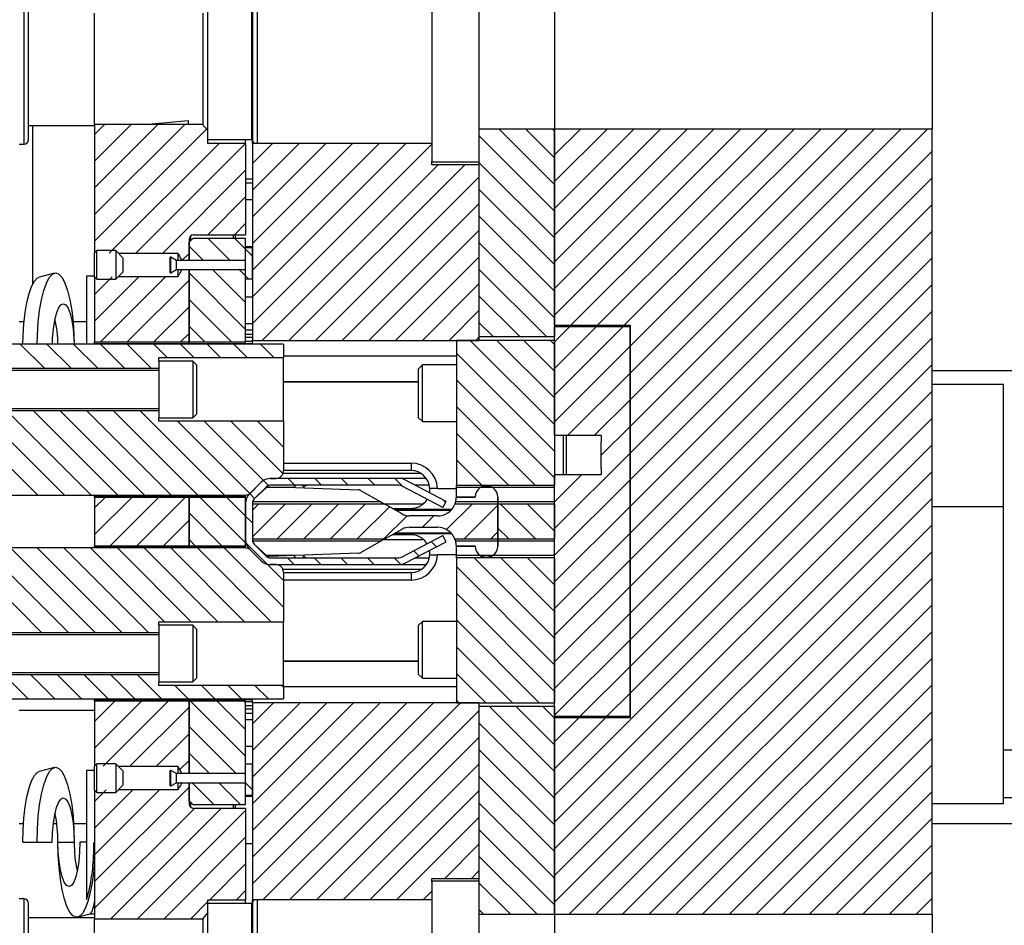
# Model space of a CAD drawing. Header units: inches. Extents: x 1802 to 2468, y -253 to -72.
# Tile 149 of 256: x 1952 to 1959, y -149 to -143. Entities that reach past the tile are written whole.
import ezdxf

# ---------------------------------------------------------------- set-up
doc = ezdxf.new("R2010")
doc.units = ezdxf.units.IN
doc.header["$LTSCALE"] = 0.5
doc.header["$MEASUREMENT"] = 0
doc.layers.add('SID-M-F', color=202, linetype='Continuous')
doc.layers.add('SID-M-S', color=105, linetype='Continuous')

msp = doc.modelspace()

# ---------------------------------------------------------------- linework, layer by layer
at = {"layer": 'SID-M-F', "linetype": 'Continuous'}
for p, q in [((1952.75484, -143.95854), (1952.82081, -143.89257)), ((1952.75484, -144.13532), (1952.99759, -143.89257)), ((1952.75484, -144.31209), (1953.17437, -143.89257)), ((1952.75484, -144.48887), (1953.35114, -143.89257)), ((1952.75484, -144.66565), (1953.49671, -143.92378)), ((1955.80012, -144.29052), (1955.43273, -143.92314)), ((1955.80012, -144.11374), (1955.60951, -143.92314)), ((1955.80012, -143.93697), (1955.78628, -143.92314)), ((1955.80012, -144.09524), (1955.97222, -143.92314)), ((1955.80012, -144.27202), (1956.149, -143.92314)), ((1955.80012, -144.4488), (1956.32578, -143.92314)), ((1955.80012, -144.62557), (1956.50255, -143.92314)), ((1955.80012, -144.80235), (1956.67933, -143.92314)), ((1955.80012, -144.97913), (1956.85611, -143.92314)), ((1955.80012, -145.1559), (1957.03288, -143.92314)), ((1955.90893, -145.22387), (1957.20966, -143.92314)), ((1956.08571, -145.22387), (1957.38644, -143.92314)), ((1956.26248, -145.22387), (1957.56322, -143.92314)), ((1956.30012, -145.36301), (1957.73999, -143.92314)), ((1956.30012, -145.53979), (1957.91677, -143.92314)), ((1956.30012, -145.71656), (1958.09355, -143.92314)), ((1956.30012, -145.89334), (1958.27032, -143.92314)), ((1952.85191, -144.74536), (1953.57905, -144.01821)), ((1953.02868, -144.74536), (1953.75484, -144.0192)), ((1953.80012, -144.1507), (1953.932, -144.01882)), ((1953.80012, -144.32748), (1954.10877, -144.01882)), ((1953.80012, -144.50425), (1954.28555, -144.01882)), ((1953.80012, -144.68103), (1954.46233, -144.01882)), ((1953.80012, -144.85781), (1954.6391, -144.01882)), ((1953.80012, -145.03458), (1954.81588, -144.01882)), ((1953.80012, -145.21136), (1954.98762, -144.02386)), ((1955.80012, -144.4673), (1955.30012, -143.9673)), ((1956.30012, -146.07012), (1958.30012, -144.07012)), ((1953.86438, -145.32387), (1955.02879, -144.15946)), ((1954.04116, -145.32387), (1955.20557, -144.15946)), ((1955.80012, -144.64407), (1955.30012, -144.14407)), ((1953.20546, -144.74536), (1953.75484, -144.19598)), ((1954.21794, -145.32387), (1955.30012, -144.24169)), ((1956.30012, -146.2469), (1958.30012, -144.2469)), ((1955.80012, -144.82085), (1955.30012, -144.32085)), ((1953.50372, -144.62387), (1953.75484, -144.37275)), ((1954.39471, -145.32387), (1955.30012, -144.41847)), ((1956.30012, -146.42367), (1958.30012, -144.42367)), ((1953.6805, -144.62387), (1953.75484, -144.54953)), ((1955.80012, -144.99763), (1955.30012, -144.49763)), ((1954.57149, -145.32387), (1955.30012, -144.59524)), ((1956.30012, -146.60045), (1958.30012, -144.60045)), ((1953.6529, -144.79495), (1953.50681, -144.64887)), ((1953.75484, -144.72012), (1953.68359, -144.64887)), ((1955.80012, -145.1744), (1955.30012, -144.6744)), ((1953.33264, -144.79495), (1953.37984, -144.74775)), ((1953.47612, -144.79495), (1953.37984, -144.69867)), ((1953.80012, -144.76539), (1953.75484, -144.72012)), ((1954.74827, -145.32387), (1955.30012, -144.77202)), ((1956.30012, -146.77723), (1958.30012, -144.77723)), ((1953.75484, -145.25045), (1953.37984, -144.87545)), ((1953.75484, -145.07367), (1953.53395, -144.85278)), ((1953.75484, -144.8969), (1953.71073, -144.85278)), ((1955.7478, -145.29887), (1955.30012, -144.85118)), ((1952.75484, -145.0192), (1952.87166, -144.90238)), ((1952.75484, -145.19598), (1953.04844, -144.90238)), ((1952.79372, -145.33387), (1953.22521, -144.90238)), ((1952.9705, -145.33387), (1953.37984, -144.92453)), ((1953.77632, -144.91837), (1953.75484, -144.8969)), ((1954.92505, -145.32387), (1955.30012, -144.9488)), ((1956.30012, -146.954), (1958.30012, -144.954)), ((1953.66148, -145.33387), (1953.37984, -145.05223)), ((1955.57103, -145.29887), (1955.30012, -145.02796)), ((1953.14728, -145.33387), (1953.37984, -145.10131)), ((1955.10182, -145.32387), (1955.30012, -145.12557)), ((1956.30012, -147.13078), (1958.30012, -145.13078)), ((1955.39425, -145.29887), (1955.30012, -145.20473)), ((1953.48471, -145.33387), (1953.37984, -145.229)), ((1955.80012, -145.33268), (1955.89893, -145.23387)), ((1955.80012, -145.50946), (1956.07571, -145.23387)), ((1955.80012, -145.68623), (1956.25248, -145.23387)), ((1953.32405, -145.33387), (1953.37984, -145.27808)), ((1955.80012, -145.88151), (1955.24247, -145.32387)), ((1955.2786, -145.32387), (1955.30012, -145.30235)), ((1955.80012, -145.70473), (1955.41925, -145.32387)), ((1955.80012, -145.52796), (1955.59603, -145.32387)), ((1955.80012, -145.35118), (1955.7728, -145.32387)), ((1956.30012, -147.30756), (1958.30012, -145.30756)), ((1952.42177, -145.50837), (1952.26227, -145.34887)), ((1952.59855, -145.50837), (1952.43905, -145.34887)), ((1952.77532, -145.50837), (1952.61582, -145.34887)), ((1952.9521, -145.50837), (1952.7926, -145.34887)), ((1953.12888, -145.50837), (1952.96938, -145.34887)), ((1953.23515, -145.43787), (1953.14615, -145.34887)), ((1953.41193, -145.43787), (1953.32293, -145.34887)), ((1953.58871, -145.43787), (1953.49971, -145.34887)), ((1953.76548, -145.43787), (1953.67648, -145.34887)), ((1953.94226, -145.43787), (1953.85326, -145.34887)), ((1955.80012, -145.86301), (1956.30012, -145.36301)), ((1955.80012, -146.05829), (1955.15012, -145.40829)), ((1956.30012, -147.48433), (1958.30012, -145.48433)), ((1955.80012, -146.23506), (1955.15012, -145.58506)), ((1955.88755, -145.95235), (1956.30012, -145.53979)), ((1956.30012, -147.66111), (1958.30012, -145.66111)), ((1956.06433, -145.95235), (1956.30012, -145.71656)), ((1952.37839, -146.34887), (1951.81889, -145.78937)), ((1952.55516, -146.34887), (1951.99566, -145.78937)), ((1952.73194, -146.34887), (1952.17244, -145.78937)), ((1952.90872, -146.34887), (1952.34922, -145.78937)), ((1953.08549, -146.34887), (1952.52599, -145.78937)), ((1953.26227, -146.34887), (1952.70277, -145.78937)), ((1953.43905, -146.34887), (1952.87955, -145.78937)), ((1953.61582, -146.34887), (1953.05632, -145.78937)), ((1955.67214, -146.28387), (1955.15012, -145.76184)), ((1955.80012, -148.33789), (1958.30012, -145.83789)), ((1953.78214, -146.3384), (1953.3036, -145.85987)), ((1953.87229, -146.25178), (1953.48038, -145.85987)), ((1954.00201, -146.20473), (1953.65715, -145.85987)), ((1954.00484, -146.03078), (1953.83393, -145.85987)), ((1956.11012, -146.08334), (1956.30012, -145.89334)), ((1955.49537, -146.28387), (1955.15012, -145.93862)), ((1955.80012, -148.51466), (1958.30012, -146.01466)), ((1955.31859, -146.28387), (1955.15012, -146.11539)), ((1955.80012, -146.57012), (1956.30012, -146.07012)), ((1954.08092, -146.28363), (1954.03564, -146.23836)), ((1954.25769, -146.28363), (1954.21242, -146.23836)), ((1954.43447, -146.28363), (1954.38919, -146.23836)), ((1954.61125, -146.28363), (1954.56597, -146.23836)), ((1954.79733, -146.29294), (1954.74275, -146.23836)), ((1955.80012, -148.69144), (1958.30012, -146.19144)), ((1955.80012, -146.39334), (1955.97807, -146.21538)), ((1955.80012, -146.7469), (1956.30012, -146.2469)), ((1953.90601, -146.28551), (1953.87229, -146.25178)), ((1952.75484, -146.43341), (1952.82438, -146.36387)), ((1952.75484, -146.61019), (1953.00116, -146.36387)), ((1952.85794, -146.68387), (1953.17794, -146.36387)), ((1953.03471, -146.68387), (1953.35471, -146.36387)), ((1953.75484, -146.66466), (1953.45405, -146.36387)), ((1953.75484, -146.48789), (1953.63082, -146.36387)), ((1953.81451, -146.37078), (1953.78249, -146.33876)), ((1955.07883, -146.39766), (1955.05958, -146.37842)), ((1955.80012, -148.86822), (1958.30012, -146.36822)), ((1953.80012, -146.4488), (1953.84005, -146.40887)), ((1953.80012, -146.62557), (1954.01682, -146.40887)), ((1953.9636, -146.63887), (1954.1936, -146.40887)), ((1954.14038, -146.63887), (1954.37038, -146.40887)), ((1954.31715, -146.63887), (1954.54715, -146.40887)), ((1954.49393, -146.63887), (1954.7069, -146.4259)), ((1955.08589, -146.57723), (1955.25426, -146.40887)), ((1955.20104, -146.63887), (1955.42512, -146.41479)), ((1955.67359, -146.63887), (1955.44359, -146.40887)), ((1955.80012, -146.58862), (1955.62037, -146.40887)), ((1955.80012, -146.41184), (1955.79714, -146.40887)), ((1955.80012, -146.92367), (1956.30012, -146.42367)), ((1953.59727, -146.68387), (1953.37984, -146.46644)), ((1953.80012, -146.53316), (1953.75484, -146.48789)), ((1954.67071, -146.63887), (1954.82456, -146.48502)), ((1954.92498, -146.56137), (1954.99998, -146.48637)), ((1953.21149, -146.68387), (1953.37984, -146.51552)), ((1955.49681, -146.63887), (1955.42512, -146.56717)), ((1955.80012, -149.04499), (1958.30012, -146.54499)), ((1955.37781, -146.63887), (1955.42512, -146.59156)), ((1955.80012, -147.10045), (1956.30012, -146.60045)), ((1952.404, -147.25837), (1951.8445, -146.69887)), ((1952.58078, -147.25837), (1952.02128, -146.69887)), ((1952.75756, -147.25837), (1952.19806, -146.69887)), ((1952.93433, -147.25837), (1952.37483, -146.69887)), ((1953.11111, -147.25837), (1952.55161, -146.69887)), ((1953.21739, -147.18787), (1952.72839, -146.69887)), ((1953.39416, -147.18787), (1952.90516, -146.69887)), ((1953.57094, -147.18787), (1953.08194, -146.69887)), ((1953.74772, -147.18787), (1953.25872, -146.69887)), ((1953.42049, -146.68387), (1953.37984, -146.64322)), ((1953.92449, -147.18787), (1953.43549, -146.69887)), ((1954.00484, -147.09144), (1953.61227, -146.69887)), ((1953.89675, -146.80657), (1953.75764, -146.66747)), ((1955.01838, -146.69077), (1954.98481, -146.6572)), ((1954.07633, -146.80938), (1954.03106, -146.7641)), ((1954.25311, -146.80938), (1954.20784, -146.7641)), ((1954.42989, -146.80938), (1954.38461, -146.7641)), ((1954.60666, -146.80938), (1954.56139, -146.7641)), ((1954.78239, -146.80833), (1954.73817, -146.7641)), ((1954.90213, -146.75129), (1954.86856, -146.71772)), ((1955.80012, -147.29572), (1955.26826, -146.76387)), ((1955.80012, -147.11895), (1955.44504, -146.76387)), ((1955.80012, -146.94217), (1955.62181, -146.76387)), ((1955.80012, -146.76539), (1955.79859, -146.76387)), ((1955.89728, -149.1246), (1958.30012, -146.72177)), ((1954.00484, -146.91466), (1953.89675, -146.80657)), ((1955.80012, -147.4725), (1955.15012, -146.8225)), ((1955.80012, -147.27723), (1956.30012, -146.77723)), ((1956.07406, -149.1246), (1958.30012, -146.89855)), ((1955.80012, -147.454), (1956.30012, -146.954)), ((1955.80012, -147.64928), (1955.15012, -146.99928)), ((1956.25084, -149.1246), (1958.30012, -147.07532)), ((1955.80012, -147.63078), (1956.30012, -147.13078)), ((1955.69793, -147.72387), (1955.15012, -147.17605)), ((1956.42761, -149.1246), (1958.30012, -147.2521)), ((1955.52115, -147.72387), (1955.15012, -147.35283)), ((1955.80012, -147.80756), (1956.30012, -147.30756)), ((1955.97058, -147.81387), (1956.30012, -147.48433)), ((1956.60439, -149.1246), (1958.30012, -147.42888)), ((1952.31417, -147.69887), (1952.15467, -147.53937)), ((1952.49095, -147.69887), (1952.33145, -147.53937)), ((1952.66773, -147.69887), (1952.50823, -147.53937)), ((1952.8445, -147.69887), (1952.685, -147.53937)), ((1953.02128, -147.69887), (1952.86178, -147.53937)), ((1953.19806, -147.69887), (1953.03856, -147.53937)), ((1955.34438, -147.72387), (1955.15012, -147.52961)), ((1953.37483, -147.69887), (1953.28583, -147.60987)), ((1953.55161, -147.69887), (1953.46261, -147.60987)), ((1953.72839, -147.69887), (1953.63939, -147.60987)), ((1953.90516, -147.69887), (1953.81616, -147.60987)), ((1954.00484, -147.62177), (1953.99294, -147.60987)), ((1956.78117, -149.1246), (1958.30012, -147.60565)), ((1956.14736, -147.81387), (1956.30012, -147.66111)), ((1952.75484, -147.84763), (1952.8886, -147.71387)), ((1952.75484, -148.0244), (1953.06538, -147.71387)), ((1952.81066, -148.14536), (1953.24215, -147.71387)), ((1953.75484, -148.07888), (1953.38983, -147.71387)), ((1953.75484, -147.9021), (1953.56661, -147.71387)), ((1953.75484, -147.72532), (1953.74339, -147.71387)), ((1953.80012, -147.86301), (1953.93926, -147.72387)), ((1953.80012, -148.03979), (1954.11604, -147.72387)), ((1953.80012, -148.21656), (1954.29281, -147.72387)), ((1953.80012, -148.39334), (1954.46959, -147.72387)), ((1953.80012, -148.57012), (1954.64637, -147.72387)), ((1953.80012, -148.7469), (1954.82314, -147.72387)), ((1953.80012, -148.92367), (1954.99992, -147.72387)), ((1953.87165, -149.02892), (1955.1767, -147.72387)), ((1955.1676, -147.72387), (1955.15012, -147.70638)), ((1952.98744, -148.14536), (1953.37984, -147.75296)), ((1954.04842, -149.02892), (1955.30012, -147.77723)), ((1955.80012, -148.17961), (1955.36938, -147.74887)), ((1955.80012, -148.00283), (1955.54615, -147.74887)), ((1955.80012, -147.82605), (1955.72293, -147.74887)), ((1956.95794, -149.1246), (1958.30012, -147.78243)), ((1955.80012, -148.35638), (1955.30012, -147.85638)), ((1955.80012, -147.98433), (1955.96058, -147.82387)), ((1955.80012, -148.16111), (1956.13736, -147.82387)), ((1953.16422, -148.14536), (1953.37984, -147.92973)), ((1953.69414, -148.19495), (1953.37984, -147.88065)), ((1954.2252, -149.02892), (1955.30012, -147.954)), ((1957.13472, -149.1246), (1958.30012, -147.95921)), ((1953.51737, -148.19495), (1953.37984, -148.05743)), ((1955.80012, -148.53316), (1955.30012, -148.03316)), ((1953.3178, -148.16855), (1953.37984, -148.10651)), ((1954.40198, -149.02892), (1955.30012, -148.13078)), ((1957.3115, -149.1246), (1958.30012, -148.13598)), ((1953.5445, -148.39887), (1953.39842, -148.25278)), ((1953.72128, -148.39887), (1953.57519, -148.25278)), ((1953.75484, -148.25565), (1953.75197, -148.25278)), ((1953.80012, -148.30093), (1953.75484, -148.25565)), ((1955.80012, -148.70994), (1955.30012, -148.20994)), ((1952.75484, -148.90829), (1953.37984, -148.28329)), ((1952.75484, -148.37796), (1952.83042, -148.30238)), ((1952.75484, -148.55473), (1953.00719, -148.30238)), ((1952.75484, -148.73151), (1953.18397, -148.30238)), ((1954.57875, -149.02892), (1955.30012, -148.30756)), ((1957.48827, -149.1246), (1958.30012, -148.31276)), ((1955.80012, -148.88671), (1955.30012, -148.38671)), ((1952.75484, -149.08506), (1953.41604, -148.42387)), ((1952.86151, -149.15517), (1953.59281, -148.42387)), ((1953.03829, -149.15517), (1953.75484, -148.43862)), ((1954.75553, -149.02892), (1955.30012, -148.48433)), ((1957.66505, -149.1246), (1958.30012, -148.48954)), ((1955.80012, -149.06349), (1955.30012, -148.56349)), ((1953.21506, -149.15517), (1953.75484, -148.61539)), ((1955.07295, -148.88828), (1955.30012, -148.66111)), ((1957.84183, -149.1246), (1958.30012, -148.66631)), ((1955.68445, -149.1246), (1955.30012, -148.74027)), ((1953.51749, -149.02953), (1953.75484, -148.79217)), ((1955.24972, -148.88828), (1955.30012, -148.83789)), ((1958.0186, -149.1246), (1958.30012, -148.84309)), ((1955.50767, -149.1246), (1955.30012, -148.91704)), ((1953.69426, -149.02953), (1953.75484, -148.96895)), ((1954.93231, -149.02892), (1954.98762, -148.97361)), ((1953.39184, -149.15517), (1953.50484, -149.04217)), ((1958.19538, -149.1246), (1958.30012, -149.01987)), ((1955.3309, -149.1246), (1955.30012, -149.09382))]:
    msp.add_line(p, q, dxfattribs=at)
at = {"layer": 'SID-M-S'}
for p, q in [((1954.98762, -142.91125), (1954.98762, -144.13648)), ((1955.30012, -142.91125), (1955.30012, -144.13648)), ((1952.28734, -144.02387), (1952.28734, -143.02387)), ((1952.31734, -143.99387), (1952.31734, -143.05387)), ((1953.80012, -143.05387), (1953.80012, -143.99387)), ((1953.83012, -143.02892), (1953.83012, -144.01882)), ((1953.50484, -143.98683), (1953.50484, -143.0609)), ((1953.79684, -143.99287), (1953.79684, -143.05487)), ((1952.75484, -143.89257), (1952.75484, -143.15517)), ((1953.47384, -143.89257), (1953.47384, -143.15517)), ((1955.80012, -143.1246), (1955.80012, -143.92314)), ((1955.80012, -143.1246), (1955.80012, -143.92314)), ((1958.30012, -143.1246), (1958.30012, -143.92314)), ((1952.31734, -143.89887), (1952.75484, -143.89887)), ((1952.34512, -144.94993), (1952.34512, -143.89887)), ((1952.34512, -144.94993), (1952.34512, -143.89887)), ((1953.47007, -143.89257), (1952.75484, -143.89257)), ((1952.75484, -143.89257), (1952.75484, -144.74437)), ((1953.08615, -143.89257), (1953.37484, -143.86731)), ((1953.37484, -143.86731), (1953.37484, -143.89257)), ((1953.47007, -143.89257), (1953.50484, -143.93331)), ((1955.80012, -143.92314), (1955.30012, -143.92314)), ((1955.80012, -143.92314), (1955.80012, -145.29887)), ((1958.30012, -143.92314), (1955.80012, -143.92314)), ((1955.80012, -145.22387), (1955.80012, -143.92314)), ((1958.30012, -149.1246), (1958.30012, -143.92314)), ((1952.25484, -144.02387), (1952.28734, -144.02387)), ((1953.50484, -144.01821), (1953.50484, -143.98683)), ((1953.50484, -143.99287), (1953.79684, -143.99287)), ((1953.75484, -144.01821), (1953.50484, -144.01821)), ((1953.75484, -144.01821), (1953.75484, -143.99287)), ((1953.75484, -144.01821), (1953.75484, -144.62387)), ((1953.80012, -144.01882), (1953.80012, -143.99387)), ((1954.98762, -144.01882), (1953.80012, -144.01882)), ((1953.80012, -144.01882), (1953.80012, -145.32387)), ((1954.98762, -144.15946), (1954.98762, -144.13648)), ((1954.98762, -144.14106), (1955.30012, -144.14106)), ((1955.30012, -144.15946), (1954.98762, -144.15946)), ((1955.30012, -144.13648), (1955.30012, -145.29887)), ((1955.30012, -144.15946), (1955.30012, -145.32387)), ((1953.75484, -144.25287), (1953.80012, -144.25287)), ((1953.80012, -144.28287), (1953.75484, -144.28287)), ((1953.80012, -144.39137), (1953.75484, -144.39137)), ((1953.37984, -144.67387), (1953.40484, -144.64887)), ((1953.37984, -144.65387), (1953.37984, -144.79387)), ((1953.37984, -144.79387), (1953.37984, -144.67387)), ((1953.39012, -144.63126), (1953.39012, -144.66359)), ((1953.75484, -144.64887), (1953.40484, -144.64887)), ((1953.40984, -144.62387), (1953.75484, -144.62387)), ((1953.67512, -144.64887), (1953.67512, -144.62387)), ((1953.68512, -144.62387), (1953.68512, -144.64887)), ((1953.75484, -144.79387), (1953.75484, -144.64887)), ((1952.77034, -144.72887), (1952.75484, -144.74437)), ((1952.75484, -144.90337), (1952.75484, -144.74437)), ((1952.89484, -144.72887), (1952.77034, -144.72887)), ((1952.77034, -144.91887), (1952.77034, -144.72887)), ((1952.94234, -144.77637), (1952.89484, -144.72887)), ((1952.89484, -144.72887), (1952.89484, -144.82387)), ((1952.91133, -144.74536), (1953.30484, -144.74536)), ((1953.30484, -144.74536), (1953.30484, -144.79387)), ((1953.75484, -144.70137), (1953.80012, -144.70137)), ((1953.80012, -144.71137), (1953.75484, -144.71137)), ((1953.75484, -144.79387), (1953.75484, -144.71137)), ((1953.80012, -144.91837), (1953.80012, -144.71137)), ((1952.94234, -144.77637), (1952.94234, -144.82387)), ((1953.25484, -144.87292), (1953.25484, -144.77482)), ((1953.29684, -144.79387), (1953.25934, -144.77222)), ((1953.25934, -144.87552), (1953.25934, -144.77222)), ((1953.75484, -144.79387), (1953.29684, -144.79387)), ((1953.29684, -144.85387), (1953.29684, -144.79387)), ((1953.75484, -144.85387), (1953.75484, -144.79387)), ((1952.48884, -144.87795), (1952.38788, -144.90462)), ((1952.4755, -144.88444), (1952.49686, -144.87689)), ((1952.49686, -144.87689), (1952.51821, -144.88444)), ((1952.89484, -144.82387), (1952.89484, -144.91887)), ((1952.89484, -144.91887), (1952.94234, -144.87137)), ((1952.94234, -144.82387), (1952.94234, -144.87137)), ((1953.25934, -144.87552), (1953.29684, -144.85387)), ((1953.29684, -144.85387), (1953.75484, -144.85387)), ((1953.30484, -144.85387), (1953.30484, -144.90238)), ((1953.37984, -145.33387), (1953.37984, -144.85387)), ((1953.37984, -144.85387), (1953.37984, -145.33387)), ((1953.75484, -144.91837), (1953.75484, -144.85387)), ((1953.75484, -145.33387), (1953.75484, -144.85387)), ((1952.33729, -144.96662), (1952.35567, -144.93198)), ((1952.35567, -144.93198), (1952.37526, -144.91076)), ((1952.37526, -144.91076), (1952.38788, -144.90462)), ((1952.41781, -144.99316), (1952.43537, -144.94348)), ((1952.43537, -144.94348), (1952.4548, -144.90687)), ((1952.4548, -144.90687), (1952.4755, -144.88444)), ((1952.51821, -144.88444), (1952.53892, -144.90687)), ((1952.53892, -144.90687), (1952.55835, -144.94348)), ((1952.55835, -144.94348), (1952.57591, -144.99316)), ((1952.75484, -144.89887), (1952.70084, -144.89887)), ((1952.70084, -144.89887), (1952.70084, -145.34887)), ((1952.75484, -144.90337), (1952.77034, -144.91887)), ((1952.75484, -144.90337), (1952.75484, -145.33387)), ((1952.77034, -144.91887), (1952.89484, -144.91887)), ((1953.30484, -144.90238), (1952.91133, -144.90238)), ((1953.80012, -144.91837), (1953.75484, -144.91837)), ((1952.32067, -145.01364), (1952.33729, -144.96662)), ((1952.40265, -145.05442), (1952.41781, -144.99316)), ((1952.57591, -144.99316), (1952.59107, -145.05442)), ((1952.29469, -145.13874), (1952.30633, -145.0716)), ((1952.30633, -145.0716), (1952.32067, -145.01364)), ((1952.39035, -145.12538), (1952.40265, -145.05442)), ((1952.59107, -145.05442), (1952.60336, -145.12538)), ((1953.75484, -145.03586), (1953.80012, -145.03586)), ((1952.28612, -145.21303), (1952.29469, -145.13874)), ((1952.38129, -145.20389), (1952.39035, -145.12538)), ((1952.50192, -145.1444), (1952.51569, -145.10943)), ((1952.51569, -145.10943), (1952.53105, -145.08772)), ((1952.53105, -145.08772), (1952.54721, -145.08036)), ((1952.54721, -145.08036), (1952.56337, -145.08772)), ((1952.56337, -145.08772), (1952.57872, -145.10943)), ((1952.57872, -145.10943), (1952.59249, -145.1444)), ((1952.60336, -145.12538), (1952.61242, -145.20389)), ((1952.25484, -145.19787), (1952.28756, -145.19787)), ((1952.37574, -145.28757), (1952.38129, -145.20389)), ((1952.48177, -145.24652), (1952.49042, -145.19087)), ((1952.49042, -145.19087), (1952.50192, -145.1444)), ((1952.59249, -145.1444), (1952.60399, -145.19087)), ((1952.60399, -145.19087), (1952.61265, -145.24652)), ((1952.61187, -145.19787), (1952.70084, -145.19787)), ((1952.61242, -145.20389), (1952.61797, -145.28757)), ((1952.28087, -145.29221), (1952.28612, -145.21303)), ((1952.4764, -145.30856), (1952.48177, -145.24652)), ((1952.61265, -145.24652), (1952.61802, -145.30856)), ((1953.75484, -145.21167), (1953.80012, -145.21167)), ((1953.75484, -145.25386), (1953.80012, -145.25386)), ((1955.80012, -145.22387), (1956.30012, -145.22387)), ((1955.80012, -145.95235), (1955.80012, -145.23387)), ((1956.30012, -145.23387), (1955.80012, -145.23387)), ((1956.30012, -145.22387), (1956.30012, -147.82387)), ((1956.30012, -147.81387), (1956.30012, -145.23387)), ((1952.27927, -145.34887), (1952.28087, -145.29221)), ((1952.37403, -145.34887), (1952.37574, -145.28757)), ((1952.47484, -145.34887), (1952.4764, -145.30856)), ((1952.61797, -145.28757), (1952.61968, -145.34887)), ((1952.61802, -145.30856), (1952.61958, -145.34887)), ((1952.75484, -145.33387), (1953.37984, -145.33387)), ((1952.75484, -145.34387), (1952.75484, -145.33387)), ((1953.37984, -145.33387), (1953.75484, -145.33387)), ((1953.37984, -145.34387), (1953.37984, -145.33387)), ((1953.37984, -145.33387), (1953.37984, -145.34387)), ((1953.75484, -145.28337), (1953.80012, -145.28337)), ((1953.75484, -145.30221), (1953.80012, -145.30221)), ((1953.80012, -145.33058), (1953.75484, -145.33058)), ((1953.75484, -145.34387), (1953.75484, -145.33387)), ((1953.80012, -145.33058), (1953.80012, -145.32387)), ((1953.80012, -145.32387), (1955.30012, -145.32387)), ((1953.80012, -145.34399), (1953.80012, -145.33058)), ((1955.15012, -145.32387), (1955.15012, -146.28387)), ((1955.80012, -145.32387), (1955.15012, -145.32387)), ((1955.30012, -145.29887), (1955.80012, -145.29887)), ((1955.80012, -145.32387), (1955.80012, -146.28387)), ((1954.00484, -145.34887), (1951.25484, -145.34887)), ((1952.75484, -145.34387), (1953.37984, -145.34387)), ((1952.75484, -145.34887), (1952.75484, -145.34387)), ((1953.37984, -145.34387), (1953.75484, -145.34387)), ((1953.37984, -145.34887), (1953.37984, -145.34387)), ((1953.37984, -145.34387), (1953.37984, -145.34887)), ((1953.75484, -145.34887), (1953.75484, -145.34387)), ((1953.75484, -145.34399), (1953.80012, -145.34399)), ((1953.80012, -145.34887), (1953.80012, -145.34399)), ((1954.00484, -145.34887), (1954.00484, -145.43787)), ((1953.17984, -145.43787), (1954.00484, -145.43787)), ((1953.17984, -145.46137), (1953.17984, -145.43787)), ((1953.40484, -145.46137), (1953.17984, -145.46137)), ((1953.17984, -145.46137), (1953.17984, -145.83637)), ((1953.42984, -145.48637), (1953.40484, -145.46137)), ((1953.40484, -145.46137), (1953.40484, -145.83637)), ((1955.15012, -145.42887), (1954.00484, -145.42887)), ((1954.00484, -145.85987), (1954.00484, -145.43787)), ((1951.25484, -145.50837), (1953.17984, -145.50837)), ((1953.17984, -145.52387), (1951.67945, -145.52387)), ((1953.42984, -145.48637), (1953.42984, -145.81137)), ((1954.92512, -145.48637), (1954.90012, -145.51137)), ((1954.90012, -145.83637), (1954.90012, -145.51137)), ((1955.15012, -145.48637), (1954.92512, -145.48637)), ((1954.92512, -145.86137), (1954.92512, -145.48637)), ((1958.30012, -145.52387), (1960.55012, -145.52387)), ((1954.90012, -145.59887), (1954.00484, -145.59887)), ((1954.00484, -145.59887), (1954.90012, -145.59887)), ((1958.77256, -145.61678), (1958.30012, -145.61678)), ((1958.77256, -146.42387), (1958.77256, -145.61678)), ((1953.17984, -145.78937), (1951.25484, -145.78937)), ((1951.67945, -145.77387), (1953.17984, -145.77387)), ((1953.17984, -145.83637), (1953.40484, -145.83637)), ((1953.17984, -145.85987), (1953.17984, -145.83637)), ((1953.40484, -145.83637), (1953.42984, -145.81137)), ((1954.90012, -145.83637), (1954.92512, -145.86137)), ((1954.00484, -145.85987), (1953.17984, -145.85987)), ((1954.00484, -145.85987), (1954.00484, -146.18836)), ((1954.92512, -145.86137), (1955.15012, -145.86137)), ((1955.80012, -145.95235), (1956.11012, -145.95235)), ((1955.86012, -146.21538), (1955.86012, -145.95235)), ((1955.8798, -146.21538), (1955.8798, -145.95235)), ((1956.11012, -145.95235), (1956.11012, -145.99481)), ((1956.11012, -146.17293), (1956.11012, -145.99481)), ((1954.00484, -146.13637), (1954.85012, -146.13637)), ((1954.85012, -146.13637), (1954.85012, -146.18637)), ((1956.11012, -146.17293), (1956.11012, -146.21538)), ((1954.76982, -146.23836), (1953.91796, -146.23836)), ((1953.91796, -146.23836), (1953.95484, -146.23836)), ((1954.91794, -146.20637), (1954.00148, -146.20637)), ((1954.85012, -146.18637), (1954.00484, -146.18637)), ((1954.77384, -146.23836), (1954.77384, -146.23845)), ((1954.95158, -146.23836), (1954.77384, -146.23836)), ((1954.77418, -146.23847), (1954.77384, -146.23843)), ((1955.08261, -146.3904), (1954.80891, -146.24792)), ((1955.80012, -147.81387), (1955.80012, -146.21538)), ((1956.11012, -146.21538), (1955.80012, -146.21538)), ((1953.8581, -146.26315), (1953.77963, -146.34162)), ((1953.78703, -146.33422), (1953.8581, -146.26315)), ((1953.89012, -146.29516), (1953.81165, -146.37364)), ((1953.8119, -146.37438), (1953.89073, -146.30087)), ((1954.0853, -146.29887), (1953.89311, -146.29887)), ((1953.91224, -146.29282), (1954.0853, -146.29887)), ((1954.76982, -146.28363), (1953.91796, -146.28363)), ((1954.08762, -146.28363), (1954.07282, -146.29843)), ((1954.0853, -146.29887), (1954.50116, -146.31339)), ((1954.12859, -146.28363), (1954.14012, -146.29516)), ((1954.14012, -146.29516), (1954.13469, -146.30059)), ((1955.06171, -146.43056), (1954.788, -146.28808)), ((1954.972, -146.28363), (1954.87751, -146.28363)), ((1955.02495, -146.30387), (1954.97489, -146.30387)), ((1955.02495, -146.30387), (1955.15012, -146.30387)), ((1955.15012, -146.28387), (1955.80012, -146.28387)), ((1955.15012, -146.29887), (1955.15012, -146.28387)), ((1955.30866, -146.29887), (1955.15012, -146.29887)), ((1955.15012, -146.36137), (1955.15012, -146.29887)), ((1955.39157, -146.29887), (1955.30866, -146.29887)), ((1955.80012, -146.29887), (1955.39157, -146.29887)), ((1951.25484, -146.34887), (1953.75167, -146.34887)), ((1952.75484, -146.35387), (1952.75484, -146.34887)), ((1952.75484, -146.35387), (1953.37984, -146.35387)), ((1952.75484, -146.36387), (1952.75484, -146.35387)), ((1952.75484, -146.36387), (1952.75484, -146.68387)), ((1953.37984, -146.36387), (1952.75484, -146.36387)), ((1953.37984, -146.35387), (1953.37984, -146.34887)), ((1953.37984, -146.34887), (1953.37984, -146.35387)), ((1953.37984, -146.35387), (1953.75484, -146.35387)), ((1953.37984, -146.36387), (1953.37984, -146.35387)), ((1953.37984, -146.35387), (1953.37984, -146.36387)), ((1953.37984, -146.68387), (1953.37984, -146.36387)), ((1953.75484, -146.36387), (1953.37984, -146.36387)), ((1953.37984, -146.36387), (1953.37984, -146.68387)), ((1953.75484, -146.35387), (1953.75484, -146.34877)), ((1953.75484, -146.36387), (1953.75484, -146.35387)), ((1953.75484, -146.68387), (1953.75484, -146.36387)), ((1954.51489, -146.31726), (1954.65029, -146.39387)), ((1955.27512, -146.36137), (1955.15012, -146.36137)), ((1955.15012, -146.36137), (1955.27512, -146.36137)), ((1955.42512, -146.39387), (1955.42512, -146.36137)), ((1955.42512, -146.36137), (1955.42512, -146.39387)), ((1953.75484, -146.40147), (1953.75484, -146.64626)), ((1953.80012, -146.40147), (1953.80012, -146.64626)), ((1953.80012, -146.40887), (1953.80012, -146.63887)), ((1954.6768, -146.40887), (1953.80012, -146.40887)), ((1954.65029, -146.39387), (1953.8009, -146.39387)), ((1954.65029, -146.39387), (1954.6768, -146.40887)), ((1954.6715, -146.40587), (1954.93183, -146.40587)), ((1954.79087, -146.4734), (1954.6768, -146.40887)), ((1954.72541, -146.43637), (1954.85012, -146.43637)), ((1955.11902, -146.44387), (1954.73866, -146.44387)), ((1955.06171, -146.43056), (1955.08261, -146.3904)), ((1955.42512, -146.40887), (1955.14074, -146.40887)), ((1955.42512, -146.39387), (1955.14582, -146.39387)), ((1955.42512, -146.40887), (1955.42512, -146.39387)), ((1955.80012, -146.39387), (1955.42512, -146.39387)), ((1955.42512, -146.39387), (1955.42512, -146.40887)), ((1955.42512, -146.63887), (1955.42512, -146.40887)), ((1955.42512, -146.40887), (1955.42512, -146.63887)), ((1955.80012, -146.40887), (1955.42512, -146.40887)), ((1955.80012, -146.40887), (1955.80012, -146.63887)), ((1958.30012, -146.42387), (1958.77256, -146.42387)), ((1958.77256, -148.39237), (1958.77256, -146.42387)), ((1954.7475, -146.44887), (1955.11438, -146.44887)), ((1955.02512, -146.48637), (1954.84011, -146.48637)), ((1954.6768, -146.63887), (1954.79087, -146.57433)), ((1954.84011, -146.56137), (1955.02512, -146.56137)), ((1953.80012, -146.63887), (1954.6768, -146.63887)), ((1954.6768, -146.63887), (1954.65029, -146.65387)), ((1954.85012, -146.61137), (1954.72541, -146.61137)), ((1954.73866, -146.60387), (1955.11902, -146.60387)), ((1954.7475, -146.59887), (1955.11438, -146.59887)), ((1954.788, -146.75966), (1955.06171, -146.61717)), ((1955.08261, -146.65733), (1955.06171, -146.61717)), ((1955.14074, -146.63887), (1955.42512, -146.63887)), ((1955.42512, -146.65387), (1955.42512, -146.63887)), ((1955.42512, -146.63887), (1955.80012, -146.63887)), ((1955.42512, -146.63887), (1955.42512, -146.65387)), ((1953.75167, -146.69887), (1951.25484, -146.69887)), ((1952.75484, -146.68387), (1953.37984, -146.68387)), ((1952.75484, -146.69387), (1952.75484, -146.68387)), ((1952.75484, -146.69387), (1953.37984, -146.69387)), ((1952.75484, -146.69887), (1952.75484, -146.69387)), ((1953.37984, -146.68387), (1953.75484, -146.68387)), ((1953.37984, -146.69387), (1953.37984, -146.68387)), ((1953.37984, -146.68387), (1953.37984, -146.69387)), ((1953.37984, -146.69387), (1953.75484, -146.69387)), ((1953.37984, -146.69887), (1953.37984, -146.69387)), ((1953.37984, -146.69387), (1953.37984, -146.69887)), ((1953.75484, -146.69387), (1953.75484, -146.68387)), ((1953.75484, -146.69897), (1953.75484, -146.69387)), ((1954.65029, -146.65387), (1953.8009, -146.65387)), ((1953.81165, -146.6741), (1953.89012, -146.75257)), ((1953.89073, -146.74687), (1953.8119, -146.67336)), ((1954.65029, -146.65387), (1954.51489, -146.73048)), ((1954.6715, -146.64187), (1954.92997, -146.64187)), ((1954.80891, -146.79982), (1955.08261, -146.65733)), ((1955.42512, -146.65387), (1955.14582, -146.65387)), ((1955.15012, -146.68637), (1955.27512, -146.68637)), ((1955.27512, -146.68637), (1955.15012, -146.68637)), ((1955.15012, -146.74887), (1955.15012, -146.68637)), ((1955.42512, -146.68637), (1955.42512, -146.65387)), ((1955.80012, -146.65387), (1955.42512, -146.65387)), ((1955.42512, -146.65387), (1955.42512, -146.68637)), ((1953.77963, -146.70612), (1953.8581, -146.78459)), ((1953.8581, -146.78459), (1953.78703, -146.71351)), ((1954.0853, -146.74887), (1953.89311, -146.74887)), ((1954.0853, -146.74887), (1953.91224, -146.75491)), ((1953.91796, -146.7641), (1954.76982, -146.7641)), ((1954.07282, -146.7493), (1954.08762, -146.7641)), ((1954.50116, -146.73435), (1954.0853, -146.74887)), ((1954.12859, -146.7641), (1954.14012, -146.75257)), ((1954.13469, -146.74714), (1954.14012, -146.75257)), ((1954.87751, -146.7641), (1954.972, -146.7641)), ((1954.97489, -146.74387), (1955.02495, -146.74387)), ((1955.15012, -146.74387), (1955.02495, -146.74387)), ((1955.30866, -146.74887), (1955.15012, -146.74887)), ((1955.15012, -146.76387), (1955.15012, -146.74887)), ((1955.15012, -146.76387), (1955.15012, -147.72387)), ((1955.80012, -146.76387), (1955.15012, -146.76387)), ((1955.39157, -146.74887), (1955.30866, -146.74887)), ((1955.80012, -146.74887), (1955.39157, -146.74887)), ((1955.80012, -146.76387), (1955.80012, -147.72387)), ((1953.91796, -146.80938), (1954.76982, -146.80938)), ((1953.95484, -146.80938), (1953.91796, -146.80938)), ((1954.77384, -146.80931), (1954.77418, -146.80927)), ((1954.77384, -146.80928), (1954.77384, -146.80938)), ((1954.77384, -146.80938), (1954.95158, -146.80938)), ((1954.91794, -146.84137), (1954.00148, -146.84137)), ((1954.00484, -146.85938), (1954.00484, -147.18787)), ((1954.00484, -146.86137), (1954.85012, -146.86137)), ((1954.85012, -146.86137), (1954.85012, -146.91137)), ((1954.85012, -146.91137), (1954.00484, -146.91137)), ((1953.17984, -147.18787), (1954.00484, -147.18787)), ((1953.17984, -147.21137), (1953.17984, -147.18787)), ((1953.40484, -147.21137), (1953.17984, -147.21137)), ((1953.17984, -147.21137), (1953.17984, -147.58637)), ((1953.42984, -147.23637), (1953.40484, -147.21137)), ((1953.40484, -147.21137), (1953.40484, -147.58637)), ((1954.00484, -147.60987), (1954.00484, -147.18787)), ((1954.92512, -147.18637), (1954.90012, -147.21137)), ((1954.90012, -147.53637), (1954.90012, -147.21137)), ((1955.15012, -147.18637), (1954.92512, -147.18637)), ((1954.92512, -147.56137), (1954.92512, -147.18637)), ((1951.25484, -147.25837), (1953.17984, -147.25837)), ((1953.17984, -147.27387), (1951.67945, -147.27387)), ((1953.42984, -147.23637), (1953.42984, -147.56137)), ((1954.90012, -147.44887), (1954.00484, -147.44887)), ((1954.00484, -147.44887), (1954.90012, -147.44887)), ((1953.17984, -147.53937), (1951.25484, -147.53937)), ((1951.67945, -147.52387), (1953.17984, -147.52387)), ((1954.90012, -147.53637), (1954.92512, -147.56137)), ((1953.17984, -147.58637), (1953.40484, -147.58637)), ((1953.17984, -147.60987), (1953.17984, -147.58637)), ((1954.00484, -147.60987), (1953.17984, -147.60987)), ((1953.40484, -147.58637), (1953.42984, -147.56137)), ((1954.00484, -147.60987), (1954.00484, -147.69887)), ((1954.92512, -147.56137), (1955.15012, -147.56137)), ((1955.15012, -147.61887), (1954.00484, -147.61887)), ((1951.25484, -147.69887), (1954.00484, -147.69887)), ((1952.75484, -147.70387), (1952.75484, -147.69887)), ((1952.75484, -147.70387), (1953.37984, -147.70387)), ((1952.75484, -147.71387), (1952.75484, -147.70387)), ((1952.75484, -147.71387), (1952.75484, -148.14437)), ((1953.37984, -147.71387), (1952.75484, -147.71387)), ((1953.37984, -147.70387), (1953.37984, -147.69887)), ((1953.37984, -147.69887), (1953.37984, -147.70387)), ((1953.37984, -147.70387), (1953.75484, -147.70387)), ((1953.37984, -147.71387), (1953.37984, -147.70387)), ((1953.37984, -147.70387), (1953.37984, -147.71387)), ((1953.37984, -148.19387), (1953.37984, -147.71387)), ((1953.75484, -147.71387), (1953.37984, -147.71387)), ((1953.37984, -147.71387), (1953.37984, -148.19387)), ((1953.75484, -147.70387), (1953.75484, -147.69887)), ((1953.75484, -147.70375), (1953.80012, -147.70375)), ((1953.75484, -147.71387), (1953.75484, -147.70387)), ((1953.75484, -148.19387), (1953.75484, -147.71387)), ((1953.75484, -147.71716), (1953.80012, -147.71716)), ((1953.80012, -147.74553), (1953.75484, -147.74553)), ((1953.80012, -147.70375), (1953.80012, -147.69887)), ((1953.80012, -147.71716), (1953.80012, -147.70375)), ((1953.80012, -147.72387), (1953.80012, -147.71716)), ((1953.80012, -147.72387), (1953.80012, -149.02892)), ((1955.30012, -147.72387), (1953.80012, -147.72387)), ((1955.15012, -147.72387), (1955.80012, -147.72387)), ((1955.30012, -147.72387), (1955.30012, -148.88828)), ((1952.25484, -147.77387), (1952.75484, -147.77387)), ((1953.75484, -147.76436), (1953.80012, -147.76436)), ((1953.75484, -147.79387), (1953.80012, -147.79387)), ((1955.30012, -147.74887), (1955.30012, -148.91125)), ((1955.80012, -147.74887), (1955.30012, -147.74887)), ((1955.80012, -147.74887), (1955.80012, -149.1246)), ((1953.75484, -147.83606), (1953.80012, -147.83606)), ((1955.80012, -147.81387), (1956.30012, -147.81387)), ((1955.80012, -149.1246), (1955.80012, -147.82387)), ((1956.30012, -147.82387), (1955.80012, -147.82387)), ((1953.75484, -148.01188), (1953.80012, -148.01188)), ((1958.94356, -148.03952), (1958.77256, -148.03952)), ((1952.77034, -148.12887), (1952.75484, -148.14437)), ((1952.89484, -148.12887), (1952.77034, -148.12887)), ((1952.77034, -148.31887), (1952.77034, -148.12887)), ((1952.94234, -148.17637), (1952.89484, -148.12887)), ((1952.89484, -148.12887), (1952.89484, -148.22387)), ((1953.75484, -148.12936), (1953.80012, -148.12936)), ((1953.75484, -148.19387), (1953.75484, -148.12936)), ((1953.80012, -148.33637), (1953.80012, -148.12936)), ((1952.35567, -148.20698), (1952.37526, -148.18576)), ((1952.37526, -148.18576), (1952.38788, -148.17962)), ((1952.48884, -148.15295), (1952.38788, -148.17962)), ((1952.43537, -148.21848), (1952.4548, -148.18187)), ((1952.4548, -148.18187), (1952.4755, -148.15944)), ((1952.4755, -148.15944), (1952.49686, -148.15189)), ((1952.49686, -148.15189), (1952.51821, -148.15944)), ((1952.51821, -148.15944), (1952.53892, -148.18187)), ((1952.53892, -148.18187), (1952.55835, -148.21848)), ((1952.75484, -148.17387), (1952.70084, -148.17387)), ((1952.70084, -148.17387), (1952.70084, -149.02736)), ((1952.75484, -148.30337), (1952.75484, -148.14437)), ((1952.91133, -148.14536), (1953.30484, -148.14536)), ((1952.94234, -148.17637), (1952.94234, -148.22387)), ((1953.25484, -148.27292), (1953.25484, -148.17482)), ((1953.29684, -148.19387), (1953.25934, -148.17222)), ((1953.25934, -148.27552), (1953.25934, -148.17222)), ((1953.75484, -148.19387), (1953.29684, -148.19387)), ((1953.29684, -148.25387), (1953.29684, -148.19387)), ((1953.30484, -148.14536), (1953.30484, -148.19387)), ((1953.75484, -148.25387), (1953.75484, -148.19387)), ((1952.32067, -148.28864), (1952.33729, -148.24162)), ((1952.33729, -148.24162), (1952.35567, -148.20698)), ((1952.40265, -148.32942), (1952.41781, -148.26816)), ((1952.41781, -148.26816), (1952.43537, -148.21848)), ((1952.55835, -148.21848), (1952.57591, -148.26816)), ((1952.57591, -148.26816), (1952.59107, -148.32942)), ((1952.89484, -148.22387), (1952.89484, -148.31887)), ((1952.94234, -148.22387), (1952.94234, -148.27137)), ((1953.25934, -148.27552), (1953.29684, -148.25387)), ((1953.29684, -148.25387), (1953.75484, -148.25387)), ((1953.30484, -148.25387), (1953.30484, -148.30238)), ((1953.37984, -148.37387), (1953.37984, -148.25387)), ((1953.37984, -148.25387), (1953.37984, -148.39387)), ((1953.75484, -148.33637), (1953.75484, -148.25387)), ((1953.75484, -148.39887), (1953.75484, -148.25387)), ((1952.30633, -148.3466), (1952.32067, -148.28864)), ((1952.39035, -148.40038), (1952.40265, -148.32942)), ((1952.59107, -148.32942), (1952.60336, -148.40038)), ((1952.75484, -148.30337), (1952.77034, -148.31887)), ((1952.75484, -148.30337), (1952.75484, -149.15517)), ((1952.77034, -148.31887), (1952.89484, -148.31887)), ((1952.89484, -148.31887), (1952.94234, -148.27137)), ((1953.30484, -148.30238), (1952.91133, -148.30238)), ((1952.29469, -148.41374), (1952.30633, -148.3466)), ((1952.38129, -148.47889), (1952.39035, -148.40038)), ((1952.50192, -148.4194), (1952.51569, -148.38443)), ((1952.51569, -148.38443), (1952.53105, -148.36272)), ((1952.53105, -148.36272), (1952.54721, -148.35536)), ((1952.54721, -148.35536), (1952.56337, -148.36272)), ((1952.56337, -148.36272), (1952.57872, -148.38443)), ((1952.57872, -148.38443), (1952.59249, -148.4194)), ((1952.60336, -148.40038), (1952.61242, -148.47889)), ((1953.40484, -148.39887), (1953.37984, -148.37387)), ((1953.39012, -148.38414), (1953.39012, -148.41647)), ((1953.40484, -148.39887), (1953.75484, -148.39887)), ((1953.67512, -148.42387), (1953.67512, -148.39887)), ((1953.68512, -148.39887), (1953.68512, -148.42387)), ((1953.75484, -148.33637), (1953.80012, -148.33637)), ((1953.80012, -148.34637), (1953.75484, -148.34637)), ((1958.30012, -148.39237), (1958.77256, -148.39237)), ((1958.77256, -148.35152), (1958.94356, -148.35152)), ((1952.28612, -148.48803), (1952.29469, -148.41374)), ((1952.49042, -148.46587), (1952.50192, -148.4194)), ((1952.59249, -148.4194), (1952.60399, -148.46587)), ((1953.75484, -148.42387), (1953.40984, -148.42387)), ((1953.75484, -148.42387), (1953.75484, -149.02953)), ((1952.25484, -148.52387), (1952.28329, -148.52387)), ((1952.28087, -148.56721), (1952.28612, -148.48803)), ((1952.37574, -148.56257), (1952.38129, -148.47889)), ((1952.4764, -148.58356), (1952.48177, -148.52152)), ((1952.48149, -148.52387), (1952.50414, -148.52387)), ((1952.48177, -148.52152), (1952.49042, -148.46587)), ((1952.60399, -148.46587), (1952.61265, -148.52152)), ((1952.61242, -148.47889), (1952.61797, -148.56257)), ((1952.61265, -148.52152), (1952.61802, -148.58356)), ((1952.61589, -148.52387), (1952.70084, -148.52387)), ((1958.30012, -148.52387), (1960.55012, -148.52387)), ((1952.2791, -148.64887), (1952.28087, -148.56721)), ((1952.37388, -148.64887), (1952.37574, -148.56257)), ((1952.47458, -148.64887), (1952.4764, -148.58356)), ((1952.61797, -148.56257), (1952.61984, -148.64887)), ((1952.61802, -148.58356), (1952.61984, -148.64887)), ((1952.2791, -148.64887), (1952.37388, -148.64887)), ((1952.37388, -148.64887), (1952.47458, -148.64887)), ((1952.51184, -148.64887), (1952.61984, -148.64887)), ((1952.51365, -148.73386), (1952.51184, -148.64887)), ((1952.51366, -148.71418), (1952.51184, -148.64887)), ((1952.6571, -148.64887), (1952.65528, -148.71418)), ((1952.70084, -148.64887), (1952.6571, -148.64887)), ((1952.75484, -148.64887), (1952.75068, -148.64887)), ((1953.75484, -148.65637), (1953.80012, -148.65637)), ((1952.51903, -148.77622), (1952.51366, -148.71418)), ((1952.65528, -148.71418), (1952.64991, -148.77622)), ((1952.51903, -148.81634), (1952.51365, -148.73386)), ((1952.52769, -148.83187), (1952.51903, -148.77622)), ((1952.64991, -148.77622), (1952.64126, -148.83187)), ((1952.75484, -148.75732), (1952.74848, -148.83867)), ((1952.52783, -148.89389), (1952.51903, -148.81634)), ((1952.53919, -148.87834), (1952.52769, -148.83187)), ((1952.64126, -148.83187), (1952.62976, -148.87834)), ((1952.74848, -148.83867), (1952.73878, -148.91442)), ((1952.53977, -148.96423), (1952.52783, -148.89389)), ((1952.55296, -148.91331), (1952.53919, -148.87834)), ((1952.56831, -148.93502), (1952.55296, -148.91331)), ((1952.61598, -148.91331), (1952.60063, -148.93502)), ((1952.62976, -148.87834), (1952.61598, -148.91331)), ((1952.73878, -148.91442), (1952.72601, -148.98235)), ((1954.98762, -148.88828), (1955.30012, -148.88828)), ((1954.98762, -148.91125), (1954.98762, -148.88828)), ((1955.30012, -148.90668), (1954.98762, -148.90668)), ((1954.98762, -148.91125), (1954.98762, -150.13648)), ((1955.30012, -148.91125), (1955.30012, -150.13648)), ((1952.55452, -149.02527), (1952.53977, -148.96423)), ((1952.58447, -148.94237), (1952.56831, -148.93502)), ((1952.60063, -148.93502), (1952.58447, -148.94237)), ((1952.72601, -148.98235), (1952.71055, -149.04045)), ((1952.28734, -149.02387), (1952.25484, -149.02387)), ((1952.28734, -150.02387), (1952.28734, -149.02387)), ((1952.57163, -149.07522), (1952.55452, -149.02527)), ((1952.71055, -149.04045), (1952.69286, -149.08701)), ((1953.50484, -149.02953), (1953.75484, -149.02953)), ((1953.50484, -149.0609), (1953.50484, -149.02953)), ((1953.75484, -149.05487), (1953.75484, -149.02953)), ((1953.80012, -149.02892), (1954.98762, -149.02892)), ((1953.80012, -149.05387), (1953.80012, -149.02892)), ((1953.83012, -149.02892), (1953.83012, -150.01882)), ((1952.31734, -149.99387), (1952.31734, -149.05387)), ((1952.5906, -149.11261), (1952.57163, -149.07522)), ((1952.61088, -149.13633), (1952.5906, -149.11261)), ((1952.69286, -149.08701), (1952.67347, -149.12067)), ((1953.50484, -149.11443), (1953.47007, -149.15517)), ((1953.79684, -149.05487), (1953.50484, -149.05487)), ((1953.50484, -149.98683), (1953.50484, -149.0609)), ((1953.79684, -149.99287), (1953.79684, -149.05487)), ((1953.80012, -149.05387), (1953.80012, -149.99387)), ((1952.75484, -149.14887), (1952.31734, -149.14887)), ((1952.63186, -149.1457), (1952.61088, -149.13633)), ((1952.65293, -149.14043), (1952.63186, -149.1457)), ((1952.64284, -149.14478), (1952.72304, -149.1236)), ((1952.67347, -149.12067), (1952.65293, -149.14043)), ((1952.72202, -149.12387), (1952.75484, -149.12387)), ((1952.75484, -149.15517), (1953.47007, -149.15517)), ((1952.75484, -149.89257), (1952.75484, -149.15517)), ((1953.47384, -149.89257), (1953.47384, -149.15517)), ((1955.30012, -149.1246), (1955.80012, -149.1246)), ((1955.80012, -149.1246), (1955.80012, -149.92314)), ((1955.80012, -149.1246), (1958.30012, -149.1246)), ((1955.80012, -149.1246), (1955.80012, -149.92314)), ((1958.30012, -149.1246), (1958.30012, -149.92314))]:
    msp.add_line(p, q, dxfattribs=at)
for centre, radius, start, end in [((1953.82784, -143.92987), 0.031, 153.423241, 180), ((1952.28734, -143.99387), 0.03, 270, 0), ((1953.83012, -143.99387), 0.03, 180, 236.269656), ((1953.40984, -144.65387), 0.03, 90, 180), ((1953.25784, -144.77482), 0.003, 60, 180), ((1953.25784, -144.87292), 0.003, 180, 300), ((1951.74864, -145.35492), 0.76294, 0.454675, 13.008784), ((1954.85012, -146.31137), 0.175, 2.456286, 90), ((1953.91796, -146.323), 0.08465, 90, 135), ((1953.91796, -146.323), 0.08465, 90, 135), ((1953.95484, -146.18836), 0.05, 270, 0), ((1954.76982, -146.323), 0.08465, 62.5, 90), ((1954.85012, -146.31137), 0.125, 3.439813, 90), ((1953.91796, -146.323), 0.03937, 90, 135), ((1953.91119, -146.32281), 0.03, 127.066268, 133), ((1954.16796, -146.323), 0.03937, 90, 135), ((1954.50012, -146.34337), 0.03, 60.5, 88), ((1954.76982, -146.323), 0.03937, 62.5, 90), ((1955.35012, -146.36137), 0.075, 123.55731, 180), ((1955.35012, -146.36137), 0.075, 123.55731, 180), ((1955.35012, -146.36137), 0.075, 0, 56.44269), ((1955.35012, -146.36137), 0.075, 0, 56.44269), ((1953.75167, -146.29887), 0.05, 270, 315), ((1953.83949, -146.40147), 0.08465, 135, 180), ((1953.83949, -146.40147), 0.03937, 135, 180), ((1953.83717, -146.40147), 0.03705, 133, 168.153861), ((1955.02512, -146.36137), 0.125, 344.929938, 0), ((1955.02512, -146.36137), 0.125, 270, 337.666317), ((1954.84011, -146.38637), 0.1, 240.5, 270), ((1954.84011, -146.66137), 0.1, 90, 119.5), ((1955.02512, -146.68637), 0.125, 22.333683, 90), ((1953.75167, -146.74887), 0.05, 45, 90), ((1953.83949, -146.64626), 0.08465, 180, 225), ((1953.83949, -146.64626), 0.03937, 180, 225), ((1953.83717, -146.64626), 0.03705, 191.846139, 227), ((1955.02512, -146.68637), 0.125, 0, 15.070062), ((1955.35012, -146.68637), 0.075, 180, 236.44269), ((1955.35012, -146.68637), 0.075, 180, 236.44269), ((1955.35012, -146.68637), 0.075, 303.55731, 0), ((1955.35012, -146.68637), 0.075, 303.55731, 0), ((1953.91796, -146.72473), 0.03937, 225, 270), ((1953.91119, -146.72493), 0.03, 227, 232.933732), ((1954.16796, -146.72473), 0.03937, 225, 270), ((1954.50012, -146.70436), 0.03, 272, 299.5), ((1954.76982, -146.72473), 0.03937, 270, 297.5), ((1954.85012, -146.73637), 0.175, 270, 357.543714), ((1954.85012, -146.73637), 0.125, 270, 356.560187), ((1953.91796, -146.72473), 0.08465, 225, 270), ((1953.91796, -146.72473), 0.08465, 225, 270), ((1953.95484, -146.85938), 0.05, 0, 90), ((1954.76982, -146.72473), 0.08465, 270, 297.5), ((1953.25784, -148.17482), 0.003, 60, 180), ((1953.25784, -148.27292), 0.003, 180, 300), ((1953.40984, -148.39387), 0.03, 180, 270), ((1951.72494, -148.6344), 0.78704, 358.946423, 12.937794), ((1953.41916, -148.66205), 0.79943, 179.05538, 192.828838), ((1952.28734, -149.05387), 0.03, 0, 90), ((1953.83012, -149.05387), 0.03, 123.730344, 180), ((1953.82784, -149.11787), 0.031, 180, 206.576759)]:
    msp.add_arc(centre, radius, start, end, dxfattribs=at)
msp.add_ellipse((1952.721, -148.64887), major_axis=(0, 0.475), ratio=0.1277027, start_param=3.1753147, end_param=3.7334396, dxfattribs=at)
for points, knots in [([(1953.30484, -144.74536), (1953.31252, -144.75877), (1953.32192, -144.77521), (1953.3309, -144.79189), (1953.33255, -144.79495)], [0, 0, 0, 0, 0.8161034, 1, 1, 1, 1]), ([(1953.33255, -144.85278), (1953.32724, -144.86248), (1953.31814, -144.87909), (1953.30875, -144.89554), (1953.30484, -144.90238)], [0, 0, 0, 0, 0.5838704, 1, 1, 1, 1]), ([(1953.89311, -146.29887), (1953.89577, -146.29721), (1953.90116, -146.29387), (1953.90806, -146.29275), (1953.91174, -146.29282), (1953.91224, -146.29282)], [0, 0, 0, 0, 0.4590313, 0.926924, 1, 1, 1, 1]), ([(1954.97288, -146.33328), (1954.97352, -146.32979), (1954.97524, -146.32037), (1954.97513, -146.30975), (1954.97493, -146.30435), (1954.9749, -146.30397), (1954.97489, -146.30387)], [0, 0, 0, 0, 0.1936427, 0.5232704, 0.8715291, 1, 1, 1, 1]), ([(1955.39157, -146.29887), (1955.3872, -146.29634), (1955.37542, -146.28953), (1955.35611, -146.28555), (1955.33276, -146.28731), (1955.31802, -146.29289), (1955.30978, -146.29815), (1955.30866, -146.29887)], [0, 0, 0, 0, 0.1712484, 0.460748, 0.6694195, 0.954819, 1, 1, 1, 1]), ([(1955.30866, -146.29887), (1955.31303, -146.29634), (1955.32481, -146.28953), (1955.34412, -146.28555), (1955.36747, -146.28731), (1955.38221, -146.29289), (1955.39045, -146.29815), (1955.39157, -146.29887)], [0, 0, 0, 0, 0.17124836, 0.46074797, 0.66941947, 0.95481898, 1, 1, 1, 1]), ([(1954.85012, -146.43637), (1954.8566, -146.43605), (1954.87487, -146.43515), (1954.90292, -146.42635), (1954.93023, -146.40888), (1954.94877, -146.39012), (1954.95507, -146.37854), (1954.95655, -146.37582)], [0, 0, 0, 0, 0.1447113, 0.4076934, 0.7065597, 0.9312073, 1, 1, 1, 1]), ([(1955.14074, -146.40887), (1955.1408, -146.40872), (1955.14093, -146.40842), (1955.14185, -146.40609), (1955.14314, -146.4026), (1955.14457, -146.39833), (1955.14543, -146.39525), (1955.14582, -146.39387)], [0, 0, 0, 0, 0.198531, 0.3967851, 0.6025018, 0.8218869, 1, 1, 1, 1]), ([(1954.95696, -146.6717), (1954.95172, -146.66415), (1954.93894, -146.64572), (1954.91119, -146.62541), (1954.88195, -146.61418), (1954.85991, -146.61145), (1954.85125, -146.61138), (1954.85012, -146.61137)], [0, 0, 0, 0, 0.20474154, 0.499605, 0.8065538, 0.97475467, 1, 1, 1, 1]), ([(1955.14582, -146.65387), (1955.14532, -146.65211), (1955.14433, -146.64861), (1955.14274, -146.644), (1955.14145, -146.64061), (1955.14081, -146.63904), (1955.14076, -146.63891), (1955.14074, -146.63887)], [0, 0, 0, 0, 0.2261425, 0.4522186, 0.6786195, 0.894767, 1, 1, 1, 1]), ([(1953.91224, -146.75491), (1953.91203, -146.75492), (1953.9086, -146.75501), (1953.90166, -146.75411), (1953.89599, -146.75064), (1953.89311, -146.74887)], [0, 0, 0, 0, 0.0295061, 0.5048964, 1, 1, 1, 1]), ([(1954.97489, -146.74387), (1954.97493, -146.74307), (1954.97501, -146.74148), (1954.97544, -146.73052), (1954.97375, -146.71939), (1954.97299, -146.7144)], [0, 0, 0, 0, 0.3555424, 0.7111324, 1, 1, 1, 1]), ([(1955.30866, -146.74887), (1955.31303, -146.7514), (1955.32481, -146.75821), (1955.34412, -146.76218), (1955.36747, -146.76043), (1955.38221, -146.75485), (1955.39045, -146.74959), (1955.39157, -146.74887)], [0, 0, 0, 0, 0.1712484, 0.460748, 0.6694195, 0.954819, 1, 1, 1, 1]), ([(1955.39157, -146.74887), (1955.3872, -146.7514), (1955.37542, -146.75821), (1955.35611, -146.76218), (1955.33276, -146.76043), (1955.31802, -146.75485), (1955.30978, -146.74959), (1955.30866, -146.74887)], [0, 0, 0, 0, 0.1712484, 0.460748, 0.6694195, 0.954819, 1, 1, 1, 1]), ([(1953.30484, -148.14536), (1953.31252, -148.15877), (1953.32192, -148.17521), (1953.3309, -148.19189), (1953.33255, -148.19495)], [0, 0, 0, 0, 0.8161034, 1, 1, 1, 1]), ([(1953.33255, -148.25278), (1953.32724, -148.26248), (1953.31814, -148.27909), (1953.30875, -148.29554), (1953.30484, -148.30238)], [0, 0, 0, 0, 0.5838704, 1, 1, 1, 1]), ([(1952.70084, -149.02736), (1952.70614, -149.01045), (1952.71689, -148.97613), (1952.73004, -148.91242), (1952.74043, -148.84096), (1952.74874, -148.75324), (1952.74997, -148.68724), (1952.75068, -148.64887)], [0, 0, 0, 0, 0.1825208, 0.3703479, 0.5521776, 0.7396236, 1, 1, 1, 1])]:
    msp.add_open_spline(points, degree=3, knots=knots, dxfattribs=at)

doc.saveas('drawing.dxf')
